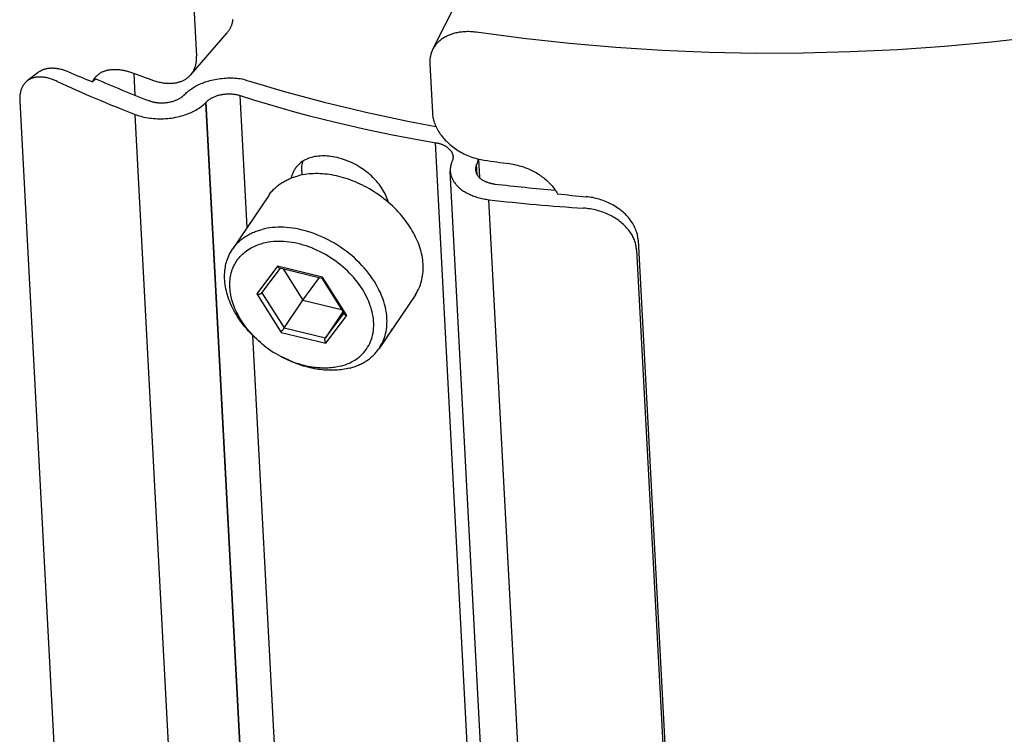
# Model space of a CAD drawing. Extents: x 0 to 1189, y 0 to 841.
# Tile 9 of 77: x 124 to 151, y 137 to 156. Entities that reach past the tile are written whole.
import ezdxf

# ---------------------------------------------------------------- set-up
doc = ezdxf.new("R2010")
doc.units = 0
doc.header["$LTSCALE"] = 65.395
doc.layers.add('connessioni_resistenze_c0_BL8', color=7, linetype='CONTINUOUS')

# ---------------------------------------------------------------- blocks, each defined once
blk = doc.blocks.new('CONNESSIONI_RESISTENZE_C0_BL8', base_point=(132.267, 184.912))
at = {"layer": 'connessioni_resistenze_c0_BL8', "color": 2, "linetype": 'CONTINUOUS'}
for p, q in [((135.997, 156.961), (135.346, 155.666)), ((128.74, 156.847), (128.812, 155.486)), ((128.651, 154.971), (129.663, 156.135)), ((135.267, 155.274), (135.339, 153.913)), ((124.425, 155.031), (124.128, 154.802)), ((126.021, 154.859), (125.933, 154.776)), ((127.117, 154.401), (127.086, 155.004)), ((123.919, 154.235), (125.489, 124.579)), ((128.474, 154.417), (128.488, 154.431)), ((130.209, 150.74), (130.016, 154.396)), ((129.067, 154.203), (129.08, 154.216)), ((130.751, 122.369), (129.067, 154.203)), ((130.765, 122.383), (129.08, 154.216)), ((128.795, 122.04), (127.111, 153.873)), ((137.105, 121.26), (135.421, 153.093)), ((136.613, 152.638), (136.64, 152.125)), ((135.886, 152.576), (135.879, 152.561)), ((136.562, 152.485), (136.556, 152.47)), ((136.569, 152.217), (136.556, 152.47)), ((136.577, 152.203), (136.562, 152.485)), ((131.725, 152.285), (131.729, 152.197)), ((137.518, 120.472), (135.834, 152.305)), ((130.808, 151.626), (129.805, 150.141)), ((138.59, 119.68), (136.905, 151.513)), ((141.032, 150.394), (142.601, 120.737)), ((140.987, 150.122), (142.557, 120.466)), ((131.053, 149.669), (130.479, 148.905)), ((130.62, 148.935), (131.132, 149.616)), ((132.297, 149.369), (131.053, 149.669)), ((131.108, 149.622), (132.275, 149.341)), ((131.207, 149.598), (131.755, 148.729)), ((131.755, 148.729), (132.211, 149.356)), ((132.275, 149.341), (132.903, 148.344)), ((132.275, 149.341), (132.275, 149.341)), ((132.289, 149.357), (132.285, 149.352)), ((132.968, 148.305), (132.297, 149.369)), ((130.479, 148.905), (131.15, 147.841)), ((130.622, 148.937), (131.237, 147.962)), ((134.868, 148.882), (133.865, 147.398)), ((131.755, 148.729), (132.823, 148.472)), ((132.863, 148.407), (132.377, 147.687)), ((132.377, 147.687), (132.888, 148.367)), ((132.394, 147.541), (132.968, 148.305)), ((131.237, 147.962), (132.377, 147.687)), ((131.519, 125.981), (130.367, 147.757)), ((131.15, 147.841), (132.394, 147.541)), ((131.184, 147.888), (131.2, 147.91)), ((131.2, 147.91), (131.215, 147.931))]:
    blk.add_line(p, q, dxfattribs=at)
for points in [[(155.934, 156.634), (154.662, 156.401), (153.386, 156.197), (152.106, 156.021), (150.809, 155.873), (149.509, 155.754), (148.207, 155.663), (146.904, 155.601), (145.602, 155.568), (144.3, 155.563), (142.998, 155.588), (141.696, 155.642), (140.415, 155.724), (139.136, 155.834), (137.859, 155.974)], [(129.663, 156.135), (129.672, 156.146), (129.682, 156.158), (129.691, 156.17), (129.7, 156.182), (129.709, 156.195), (129.717, 156.208), (129.725, 156.22), (129.733, 156.234), (129.74, 156.247), (129.748, 156.26), (129.755, 156.274), (129.761, 156.288), (129.768, 156.303), (129.774, 156.317), (129.779, 156.332), (129.785, 156.346), (129.79, 156.361), (129.795, 156.376), (129.799, 156.391), (129.803, 156.407), (129.807, 156.423), (129.811, 156.439), (129.814, 156.455), (129.817, 156.471), (129.82, 156.487), (129.822, 156.503)], [(137.859, 155.974), (136.548, 156.149), (136.508, 156.153), (136.468, 156.157), (136.429, 156.16), (136.389, 156.162), (136.349, 156.163), (136.309, 156.163), (136.269, 156.162), (136.229, 156.16), (136.189, 156.157), (136.156, 156.153), (136.123, 156.149), (136.089, 156.145), (136.056, 156.139), (136.023, 156.133), (135.991, 156.126), (135.958, 156.118), (135.926, 156.109), (135.894, 156.099), (135.862, 156.089), (135.83, 156.078), (135.804, 156.067), (135.777, 156.056), (135.751, 156.044), (135.725, 156.032), (135.7, 156.018), (135.675, 156.004), (135.651, 155.99), (135.628, 155.976), (135.606, 155.96), (135.583, 155.944), (135.562, 155.928), (135.54, 155.91), (135.521, 155.893), (135.501, 155.875), (135.482, 155.856), (135.464, 155.837), (135.447, 155.817), (135.43, 155.797), (135.414, 155.776), (135.399, 155.755), (135.385, 155.734), (135.371, 155.711), (135.358, 155.689), (135.346, 155.666)], [(135.346, 155.666), (135.34, 155.653), (135.334, 155.64), (135.328, 155.627), (135.323, 155.614), (135.317, 155.601), (135.312, 155.588), (135.308, 155.574), (135.303, 155.561), (135.299, 155.547), (135.295, 155.534), (135.291, 155.52), (135.288, 155.506), (135.285, 155.492), (135.282, 155.478), (135.279, 155.464), (135.276, 155.449), (135.274, 155.435), (135.272, 155.42), (135.27, 155.406), (135.269, 155.391), (135.268, 155.376), (135.267, 155.362), (135.266, 155.347), (135.266, 155.332), (135.266, 155.318), (135.266, 155.303), (135.266, 155.288), (135.267, 155.274)], [(128.651, 154.971), (128.661, 154.982), (128.67, 154.993), (128.679, 155.005), (128.687, 155.017), (128.696, 155.028), (128.704, 155.041), (128.711, 155.053), (128.719, 155.065), (128.726, 155.078), (128.733, 155.091), (128.74, 155.105), (128.746, 155.118), (128.753, 155.132), (128.758, 155.145), (128.764, 155.159), (128.769, 155.173), (128.774, 155.187), (128.779, 155.201), (128.783, 155.218), (128.788, 155.234), (128.792, 155.25), (128.796, 155.267), (128.799, 155.284), (128.802, 155.3), (128.804, 155.317), (128.807, 155.334), (128.809, 155.351), (128.81, 155.368), (128.811, 155.385), (128.812, 155.402), (128.813, 155.419), (128.813, 155.436), (128.813, 155.453), (128.812, 155.469), (128.812, 155.486)], [(125.269, 155.047), (125.243, 155.058), (125.216, 155.068), (125.189, 155.078), (125.162, 155.087), (125.135, 155.096), (125.107, 155.104), (125.08, 155.112), (125.052, 155.119), (125.024, 155.125), (125.002, 155.13), (124.979, 155.134), (124.956, 155.138), (124.933, 155.141), (124.91, 155.144), (124.887, 155.146), (124.864, 155.148), (124.841, 155.149), (124.818, 155.149), (124.795, 155.149), (124.777, 155.148), (124.758, 155.147), (124.739, 155.146), (124.721, 155.144), (124.702, 155.142), (124.683, 155.139), (124.665, 155.135), (124.647, 155.132), (124.629, 155.127), (124.61, 155.122), (124.593, 155.117), (124.577, 155.112), (124.562, 155.106), (124.548, 155.101), (124.533, 155.094), (124.518, 155.088), (124.504, 155.08), (124.49, 155.073), (124.477, 155.065), (124.464, 155.057), (124.451, 155.049), (124.438, 155.04), (124.425, 155.031)], [(126.054, 154.945), (126.067, 154.957), (126.081, 154.969), (126.095, 154.98), (126.109, 154.991), (126.123, 155.002), (126.138, 155.012), (126.154, 155.021), (126.17, 155.031), (126.186, 155.039), (126.203, 155.048), (126.219, 155.056), (126.236, 155.063), (126.254, 155.07), (126.272, 155.077), (126.29, 155.083), (126.309, 155.088), (126.327, 155.093), (126.346, 155.098), (126.369, 155.103), (126.393, 155.108), (126.417, 155.111), (126.441, 155.114), (126.465, 155.117), (126.492, 155.119), (126.518, 155.12), (126.544, 155.12), (126.571, 155.12), (126.597, 155.119), (126.624, 155.118), (126.65, 155.115), (126.676, 155.113), (126.703, 155.109), (126.729, 155.105), (126.758, 155.1), (126.786, 155.095), (126.815, 155.089), (126.844, 155.082), (126.872, 155.075), (126.9, 155.067), (126.928, 155.059), (126.956, 155.05), (126.984, 155.04), (127.012, 155.031)], [(124.128, 154.802), (124.117, 154.793), (124.107, 154.784), (124.096, 154.775), (124.086, 154.765), (124.076, 154.755), (124.067, 154.745), (124.057, 154.735), (124.048, 154.724), (124.04, 154.713), (124.032, 154.701), (124.023, 154.689), (124.015, 154.677), (124.007, 154.664), (124, 154.652), (123.993, 154.639), (123.986, 154.625), (123.98, 154.612), (123.974, 154.598), (123.968, 154.585), (123.963, 154.571), (123.958, 154.556), (123.953, 154.54), (123.948, 154.525), (123.944, 154.509), (123.94, 154.494), (123.936, 154.478), (123.933, 154.462), (123.93, 154.446), (123.928, 154.43), (123.926, 154.414), (123.923, 154.394), (123.921, 154.374), (123.92, 154.355), (123.919, 154.335), (123.918, 154.315), (123.918, 154.295), (123.918, 154.275), (123.919, 154.255), (123.919, 154.235)], [(124.954, 154.788), (124.928, 154.799), (124.902, 154.811), (124.876, 154.822), (124.849, 154.832), (124.823, 154.842), (124.796, 154.851), (124.769, 154.86), (124.741, 154.868), (124.714, 154.875), (124.692, 154.881), (124.67, 154.886), (124.647, 154.891), (124.625, 154.895), (124.603, 154.898), (124.58, 154.901), (124.558, 154.904), (124.535, 154.906), (124.512, 154.907), (124.489, 154.908), (124.471, 154.908), (124.453, 154.908), (124.435, 154.907), (124.417, 154.906), (124.398, 154.904), (124.38, 154.902), (124.362, 154.9), (124.344, 154.896), (124.326, 154.893), (124.309, 154.888), (124.291, 154.884), (124.276, 154.879), (124.262, 154.874), (124.247, 154.869), (124.233, 154.863), (124.219, 154.857), (124.205, 154.85), (124.191, 154.843), (124.178, 154.836), (124.165, 154.828), (124.153, 154.82), (124.14, 154.811), (124.128, 154.802)], [(125.933, 154.776), (125.937, 154.785), (125.942, 154.793), (125.946, 154.802), (125.951, 154.81), (125.955, 154.818), (125.96, 154.827), (125.965, 154.835), (125.97, 154.843), (125.975, 154.851), (125.981, 154.859), (125.986, 154.867), (125.992, 154.874), (125.998, 154.882), (126.003, 154.889), (126.009, 154.897), (126.015, 154.904), (126.021, 154.911), (126.028, 154.918), (126.034, 154.925), (126.041, 154.932), (126.047, 154.938), (126.054, 154.945)], [(127.624, 154.812), (127.653, 154.802), (127.683, 154.792), (127.714, 154.784), (127.744, 154.775), (127.774, 154.768), (127.805, 154.761), (127.836, 154.755), (127.867, 154.749), (127.898, 154.744), (127.929, 154.74), (127.955, 154.738), (127.981, 154.735), (128.007, 154.734), (128.033, 154.733), (128.059, 154.732), (128.085, 154.733), (128.111, 154.733), (128.137, 154.735), (128.163, 154.737), (128.188, 154.74), (128.214, 154.743), (128.236, 154.747), (128.258, 154.751), (128.279, 154.756), (128.301, 154.761), (128.322, 154.767), (128.343, 154.773), (128.363, 154.78), (128.383, 154.787), (128.403, 154.795), (128.422, 154.803), (128.442, 154.812), (128.46, 154.822), (128.479, 154.831), (128.496, 154.842), (128.514, 154.852), (128.531, 154.864), (128.547, 154.875), (128.564, 154.888), (128.579, 154.9), (128.595, 154.914), (128.61, 154.927), (128.624, 154.941), (128.638, 154.956), (128.651, 154.971)], [(128.488, 154.431), (128.512, 154.455), (128.537, 154.478), (128.562, 154.501), (128.588, 154.522), (128.615, 154.543), (128.643, 154.564), (128.671, 154.583), (128.699, 154.602), (128.728, 154.62), (128.757, 154.637), (128.787, 154.654), (128.824, 154.673), (128.861, 154.692), (128.898, 154.709), (128.936, 154.726), (128.974, 154.741), (129.014, 154.757), (129.055, 154.771), (129.096, 154.784), (129.138, 154.797), (129.179, 154.809), (129.228, 154.821), (129.276, 154.832), (129.325, 154.842), (129.375, 154.851), (129.424, 154.859), (129.474, 154.866), (129.523, 154.871), (129.573, 154.876), (129.623, 154.879), (129.673, 154.881), (129.723, 154.882), (129.773, 154.882), (129.823, 154.881), (129.873, 154.878), (129.923, 154.875), (129.973, 154.87), (130.023, 154.864), (130.072, 154.857)], [(130.344, 154.773), (130.653, 154.68), (130.962, 154.59), (131.272, 154.501), (131.583, 154.415), (131.965, 154.313), (132.348, 154.213), (132.731, 154.117), (133.116, 154.024), (133.501, 153.935), (133.887, 153.849), (134.273, 153.766), (134.661, 153.686), (135.049, 153.609), (135.437, 153.535)], [(127.496, 154.253), (127.518, 154.245), (127.54, 154.237), (127.563, 154.23), (127.585, 154.224), (127.608, 154.219), (127.631, 154.213), (127.654, 154.209), (127.677, 154.205), (127.7, 154.201), (127.723, 154.199), (127.747, 154.196), (127.774, 154.194), (127.801, 154.193), (127.828, 154.192), (127.855, 154.192), (127.882, 154.192), (127.909, 154.193), (127.936, 154.195), (127.963, 154.198), (127.99, 154.201), (128.017, 154.205), (128.043, 154.209), (128.068, 154.214), (128.094, 154.22), (128.119, 154.226), (128.144, 154.233), (128.169, 154.24), (128.194, 154.248), (128.219, 154.257), (128.243, 154.267), (128.267, 154.277), (128.285, 154.285), (128.302, 154.294), (128.319, 154.303), (128.336, 154.312), (128.353, 154.322), (128.369, 154.332), (128.385, 154.343), (128.401, 154.354), (128.416, 154.365), (128.431, 154.377), (128.446, 154.39), (128.46, 154.403)], [(129.08, 154.216), (129.093, 154.229), (129.107, 154.242), (129.121, 154.254), (129.135, 154.266), (129.15, 154.277), (129.165, 154.288), (129.18, 154.298), (129.196, 154.308), (129.212, 154.318), (129.228, 154.327), (129.244, 154.335), (129.261, 154.344), (129.282, 154.354), (129.303, 154.363), (129.324, 154.372), (129.345, 154.38), (129.367, 154.387), (129.389, 154.395), (129.411, 154.401), (129.433, 154.407), (129.455, 154.413), (129.478, 154.418), (129.5, 154.422), (129.527, 154.427), (129.553, 154.431), (129.579, 154.434), (129.605, 154.437), (129.632, 154.439), (129.658, 154.441), (129.685, 154.442), (129.712, 154.442), (129.738, 154.441), (129.765, 154.44), (129.79, 154.439), (129.816, 154.437), (129.841, 154.434), (129.867, 154.43), (129.892, 154.426), (129.917, 154.422), (129.942, 154.416), (129.967, 154.41), (129.991, 154.403), (130.016, 154.396)], [(130.016, 154.396), (130.39, 154.278), (130.765, 154.164), (131.141, 154.054), (131.519, 153.948), (131.897, 153.847), (132.277, 153.749), (132.658, 153.655), (133.05, 153.563), (133.443, 153.474), (133.837, 153.39), (134.232, 153.31), (134.628, 153.234), (135.024, 153.161)], [(127.111, 153.873), (127.151, 153.859), (127.191, 153.845), (127.232, 153.832), (127.274, 153.82), (127.315, 153.81), (127.357, 153.8), (127.41, 153.789), (127.463, 153.779), (127.517, 153.771), (127.57, 153.765), (127.624, 153.759), (127.68, 153.755), (127.735, 153.753), (127.791, 153.751), (127.846, 153.751), (127.902, 153.753), (127.957, 153.756), (128.013, 153.76), (128.068, 153.766), (128.123, 153.773), (128.178, 153.782), (128.232, 153.792), (128.285, 153.803), (128.338, 153.815), (128.391, 153.829), (128.443, 153.844), (128.484, 153.857), (128.525, 153.872), (128.566, 153.887), (128.606, 153.903), (128.646, 153.92), (128.685, 153.938), (128.722, 153.956), (128.758, 153.974), (128.793, 153.994), (128.828, 154.015), (128.863, 154.036), (128.896, 154.059), (128.927, 154.08), (128.956, 154.103), (128.985, 154.127), (129.013, 154.151), (129.041, 154.176), (129.067, 154.203)], [(135.339, 153.913), (135.341, 153.881), (135.345, 153.85), (135.349, 153.818), (135.355, 153.787), (135.361, 153.755), (135.369, 153.724), (135.378, 153.693), (135.39, 153.655), (135.403, 153.618), (135.417, 153.581), (135.433, 153.545), (135.45, 153.509), (135.468, 153.473), (135.489, 153.436), (135.51, 153.4), (135.533, 153.365), (135.557, 153.33), (135.582, 153.296), (135.608, 153.263), (135.636, 153.228), (135.664, 153.195), (135.694, 153.162), (135.725, 153.131), (135.757, 153.1), (135.789, 153.07), (135.823, 153.039), (135.858, 153.01), (135.894, 152.982), (135.93, 152.954), (135.967, 152.928), (136.005, 152.902), (136.044, 152.877), (136.084, 152.853), (136.124, 152.83), (136.164, 152.807), (136.206, 152.786), (136.247, 152.766), (136.293, 152.745), (136.339, 152.726), (136.386, 152.707), (136.433, 152.69), (136.481, 152.674), (136.529, 152.66), (136.578, 152.646), (136.627, 152.634), (136.676, 152.624), (136.725, 152.615), (136.774, 152.607)], [(135.024, 153.161), (135.439, 153.09), (135.457, 153.086), (135.474, 153.083), (135.492, 153.079), (135.51, 153.074), (135.527, 153.069), (135.545, 153.064), (135.562, 153.058), (135.579, 153.052), (135.596, 153.046), (135.613, 153.039), (135.627, 153.034), (135.64, 153.027), (135.654, 153.021), (135.667, 153.015), (135.68, 153.008), (135.693, 153), (135.706, 152.993), (135.719, 152.985), (135.731, 152.977), (135.743, 152.968), (135.755, 152.96), (135.767, 152.951), (135.777, 152.942), (135.788, 152.933), (135.797, 152.924), (135.807, 152.915), (135.816, 152.906), (135.825, 152.896), (135.833, 152.886), (135.841, 152.877), (135.849, 152.867), (135.856, 152.856), (135.863, 152.846), (135.869, 152.835), (135.875, 152.825), (135.88, 152.815), (135.885, 152.804), (135.889, 152.793), (135.893, 152.782), (135.897, 152.771), (135.9, 152.76), (135.903, 152.749), (135.905, 152.738), (135.907, 152.727), (135.908, 152.715), (135.909, 152.704)], [(134.121, 151.439), (134.106, 151.488), (134.09, 151.536), (134.072, 151.584), (134.051, 151.631), (134.029, 151.677), (134.006, 151.723), (133.98, 151.767), (133.953, 151.812), (133.925, 151.855), (133.895, 151.897), (133.864, 151.939), (133.831, 151.979), (133.798, 152.019), (133.763, 152.057), (133.728, 152.094), (133.692, 152.131), (133.651, 152.169), (133.609, 152.207), (133.567, 152.243), (133.523, 152.278), (133.479, 152.312), (133.433, 152.345), (133.386, 152.377), (133.339, 152.408), (133.284, 152.441), (133.228, 152.473), (133.171, 152.503), (133.114, 152.531), (133.056, 152.558), (132.996, 152.583), (132.937, 152.606), (132.879, 152.626), (132.821, 152.645), (132.762, 152.662), (132.703, 152.677), (132.643, 152.69), (132.583, 152.701), (132.523, 152.71), (132.474, 152.716), (132.426, 152.72), (132.377, 152.723), (132.328, 152.724), (132.279, 152.724), (132.23, 152.721), (132.182, 152.717), (132.134, 152.711), (132.089, 152.704), (132.046, 152.695), (132.002, 152.684), (131.959, 152.672), (131.919, 152.658), (131.88, 152.643), (131.841, 152.626), (131.804, 152.607), (131.769, 152.587), (131.735, 152.565), (131.702, 152.542), (131.671, 152.517), (131.641, 152.491), (131.614, 152.463), (131.587, 152.434), (131.563, 152.403)], [(135.909, 152.704), (135.909, 152.699), (135.909, 152.695), (135.909, 152.69), (135.909, 152.685), (135.909, 152.681), (135.909, 152.676), (135.909, 152.671), (135.908, 152.667), (135.908, 152.662), (135.907, 152.657), (135.907, 152.653), (135.906, 152.648), (135.905, 152.643), (135.904, 152.638), (135.904, 152.634), (135.903, 152.629), (135.902, 152.624), (135.9, 152.62), (135.899, 152.615), (135.898, 152.611), (135.897, 152.606), (135.895, 152.602), (135.894, 152.597), (135.892, 152.593)], [(136.604, 152.64), (136.603, 152.632), (136.602, 152.625), (136.6, 152.617), (136.599, 152.609), (136.598, 152.601), (136.596, 152.593), (136.594, 152.585), (136.592, 152.577), (136.59, 152.57), (136.588, 152.562), (136.586, 152.554), (136.584, 152.546), (136.581, 152.538), (136.579, 152.531), (136.576, 152.523), (136.574, 152.515), (136.571, 152.508), (136.568, 152.5), (136.565, 152.493), (136.562, 152.485)], [(131.563, 152.403), (131.555, 152.394), (131.548, 152.384), (131.541, 152.374), (131.535, 152.363), (131.528, 152.353), (131.522, 152.343), (131.515, 152.332), (131.509, 152.321), (131.503, 152.311), (131.498, 152.3), (131.492, 152.289), (131.487, 152.278), (131.482, 152.266), (131.477, 152.255), (131.472, 152.243), (131.467, 152.232), (131.463, 152.22), (131.459, 152.208), (131.455, 152.196), (131.451, 152.184), (131.447, 152.172), (131.444, 152.16), (131.441, 152.148), (131.438, 152.135), (131.435, 152.123), (131.432, 152.111)], [(131.725, 152.285), (131.724, 152.298), (131.723, 152.311), (131.723, 152.324), (131.723, 152.336), (131.723, 152.349), (131.723, 152.362), (131.724, 152.375), (131.725, 152.388), (131.725, 152.401), (131.726, 152.414), (131.728, 152.427), (131.729, 152.44), (131.73, 152.453), (131.732, 152.466), (131.734, 152.478), (131.736, 152.491), (131.739, 152.504), (131.741, 152.517), (131.744, 152.53), (131.747, 152.542), (131.75, 152.555), (131.753, 152.567), (131.757, 152.58)], [(135.869, 152.533), (135.865, 152.524), (135.862, 152.515), (135.859, 152.505), (135.856, 152.496), (135.854, 152.486), (135.851, 152.477), (135.849, 152.467), (135.847, 152.458), (135.845, 152.448), (135.843, 152.439), (135.841, 152.429), (135.839, 152.419), (135.838, 152.41), (135.837, 152.4), (135.836, 152.391), (135.835, 152.381), (135.834, 152.372), (135.833, 152.362), (135.833, 152.353), (135.833, 152.343), (135.833, 152.333), (135.833, 152.324), (135.833, 152.314), (135.834, 152.305)], [(136.556, 152.47), (136.554, 152.465), (136.552, 152.46), (136.55, 152.455), (136.548, 152.451), (136.547, 152.446), (136.545, 152.441), (136.544, 152.436), (136.542, 152.431), (136.541, 152.426), (136.54, 152.421), (136.539, 152.416), (136.538, 152.411), (136.537, 152.406), (136.536, 152.401), (136.535, 152.396), (136.534, 152.391), (136.534, 152.386), (136.533, 152.381), (136.533, 152.376), (136.533, 152.371), (136.532, 152.366), (136.532, 152.362), (136.532, 152.357), (136.532, 152.352), (136.532, 152.347), (136.533, 152.342)], [(136.533, 152.342), (136.533, 152.33), (136.535, 152.318), (136.537, 152.306), (136.539, 152.294), (136.542, 152.283), (136.546, 152.271), (136.549, 152.261), (136.553, 152.251), (136.557, 152.241), (136.561, 152.231), (136.566, 152.222), (136.571, 152.212), (136.577, 152.203), (136.584, 152.192), (136.591, 152.181), (136.599, 152.17), (136.608, 152.16), (136.616, 152.15), (136.625, 152.14), (136.635, 152.13), (136.645, 152.12), (136.656, 152.11), (136.667, 152.101), (136.678, 152.092), (136.69, 152.083), (136.703, 152.074), (136.716, 152.065), (136.729, 152.056), (136.743, 152.048), (136.757, 152.04), (136.771, 152.033), (136.786, 152.026), (136.8, 152.019), (136.815, 152.012), (136.83, 152.006), (136.844, 152), (136.86, 151.994), (136.878, 151.988), (136.897, 151.982), (136.915, 151.976), (136.934, 151.971), (136.953, 151.966), (136.972, 151.962), (136.991, 151.958), (137.011, 151.954), (137.03, 151.951), (137.049, 151.948), (137.069, 151.946)], [(137.469, 152.51), (137.515, 152.504), (137.561, 152.496), (137.607, 152.487), (137.652, 152.477), (137.697, 152.466), (137.742, 152.454), (137.787, 152.441), (137.831, 152.427), (137.875, 152.412), (137.915, 152.397), (137.955, 152.382), (137.994, 152.366), (138.032, 152.349), (138.071, 152.331), (138.108, 152.312), (138.145, 152.293), (138.182, 152.273), (138.219, 152.252), (138.255, 152.23), (138.289, 152.208), (138.323, 152.186), (138.356, 152.162), (138.389, 152.138), (138.421, 152.113), (138.453, 152.088), (138.484, 152.061), (138.515, 152.034), (138.544, 152.006), (138.574, 151.978), (138.6, 151.95), (138.626, 151.922), (138.651, 151.893), (138.675, 151.864), (138.699, 151.834), (138.721, 151.803), (138.743, 151.772), (138.764, 151.74), (138.783, 151.708), (138.802, 151.675)], [(130.808, 151.626), (130.825, 151.65), (130.843, 151.675), (130.861, 151.699), (130.88, 151.722), (130.9, 151.745), (130.92, 151.768), (130.941, 151.79), (130.962, 151.811), (130.984, 151.832), (131.007, 151.853), (131.03, 151.873), (131.054, 151.893), (131.078, 151.912), (131.102, 151.931), (131.127, 151.949), (131.153, 151.966), (131.179, 151.984), (131.206, 152), (131.234, 152.016), (131.262, 152.032), (131.29, 152.047), (131.318, 152.061), (131.347, 152.075), (131.376, 152.088), (131.407, 152.101), (131.438, 152.113), (131.469, 152.125), (131.5, 152.136), (131.532, 152.146), (131.564, 152.156), (131.596, 152.165), (131.628, 152.174)], [(134.121, 151.439), (134.06, 151.49), (133.997, 151.54), (133.934, 151.589), (133.869, 151.636), (133.804, 151.681), (133.737, 151.725), (133.669, 151.768), (133.6, 151.809), (133.531, 151.848), (133.468, 151.882), (133.405, 151.914), (133.34, 151.945), (133.276, 151.974), (133.21, 152.003), (133.146, 152.029), (133.08, 152.054), (133.015, 152.077), (132.948, 152.099), (132.882, 152.12), (132.816, 152.138), (132.751, 152.155), (132.685, 152.171), (132.619, 152.184), (132.552, 152.197), (132.488, 152.207), (132.423, 152.216), (132.359, 152.223), (132.294, 152.228), (132.229, 152.232), (132.168, 152.234), (132.107, 152.234), (132.047, 152.232), (131.986, 152.229), (131.926, 152.225), (131.866, 152.218), (131.806, 152.21), (131.746, 152.2), (131.687, 152.188), (131.628, 152.174)], [(135.834, 152.305), (135.835, 152.281), (135.838, 152.257), (135.842, 152.233), (135.847, 152.21), (135.853, 152.186), (135.86, 152.163), (135.866, 152.143), (135.874, 152.123), (135.882, 152.104), (135.891, 152.084), (135.901, 152.065), (135.911, 152.046), (135.922, 152.028), (135.936, 152.005), (135.951, 151.984), (135.967, 151.962), (135.984, 151.941), (136.001, 151.921), (136.019, 151.902), (136.039, 151.881), (136.059, 151.861), (136.081, 151.842), (136.103, 151.823), (136.125, 151.805), (136.148, 151.788), (136.173, 151.77), (136.199, 151.753), (136.225, 151.736), (136.251, 151.72), (136.278, 151.705), (136.305, 151.69), (136.335, 151.675), (136.365, 151.661), (136.395, 151.647), (136.426, 151.634), (136.456, 151.622), (136.488, 151.61), (136.524, 151.597), (136.562, 151.585), (136.599, 151.574), (136.637, 151.564), (136.675, 151.554), (136.713, 151.545), (136.751, 151.537), (136.79, 151.53), (136.828, 151.524), (136.867, 151.518), (136.905, 151.513)], [(141.032, 150.394), (141.029, 150.425), (141.026, 150.456), (141.022, 150.487), (141.016, 150.517), (141.01, 150.548), (141.002, 150.578), (140.994, 150.608), (140.982, 150.645), (140.969, 150.68), (140.954, 150.716), (140.939, 150.75), (140.922, 150.784), (140.904, 150.818), (140.884, 150.853), (140.862, 150.887), (140.84, 150.92), (140.816, 150.953), (140.792, 150.984), (140.766, 151.015), (140.738, 151.047), (140.709, 151.078), (140.68, 151.108), (140.649, 151.137), (140.618, 151.166), (140.585, 151.193), (140.551, 151.221), (140.516, 151.247), (140.48, 151.273), (140.444, 151.298), (140.407, 151.322), (140.369, 151.345), (140.33, 151.367), (140.29, 151.389), (140.25, 151.409), (140.209, 151.429), (140.167, 151.447), (140.126, 151.465), (140.083, 151.481), (140.04, 151.497), (139.996, 151.512), (139.953, 151.525), (139.909, 151.538), (139.864, 151.549), (139.82, 151.559), (139.775, 151.569), (139.731, 151.577), (139.686, 151.584), (139.64, 151.59), (139.595, 151.594)], [(134.868, 148.882), (134.895, 148.925), (134.921, 148.969), (134.945, 149.014), (134.967, 149.059), (134.987, 149.106), (135.005, 149.153), (135.022, 149.203), (135.037, 149.253), (135.05, 149.304), (135.06, 149.355), (135.069, 149.407), (135.076, 149.458), (135.081, 149.513), (135.084, 149.568), (135.085, 149.623), (135.085, 149.678), (135.082, 149.733), (135.078, 149.788), (135.071, 149.846), (135.062, 149.904), (135.052, 149.961), (135.04, 150.019), (135.026, 150.075), (135.01, 150.132), (134.992, 150.191), (134.972, 150.25), (134.95, 150.308), (134.927, 150.366), (134.902, 150.423), (134.875, 150.479), (134.846, 150.538), (134.815, 150.596), (134.783, 150.653), (134.749, 150.71), (134.714, 150.765), (134.678, 150.82), (134.635, 150.882), (134.589, 150.943), (134.543, 151.003), (134.495, 151.062), (134.445, 151.12), (134.394, 151.176), (134.342, 151.231), (134.288, 151.285), (134.233, 151.338), (134.178, 151.389), (134.121, 151.439)], [(140.987, 150.122), (140.985, 150.153), (140.982, 150.184), (140.977, 150.215), (140.971, 150.246), (140.965, 150.276), (140.957, 150.307), (140.948, 150.337), (140.938, 150.368), (140.927, 150.398), (140.915, 150.429), (140.901, 150.458), (140.887, 150.488), (140.872, 150.517), (140.856, 150.545), (140.835, 150.579), (140.813, 150.613), (140.79, 150.645), (140.766, 150.677), (140.74, 150.708), (140.714, 150.738), (140.685, 150.769), (140.656, 150.799), (140.625, 150.828), (140.594, 150.857), (140.562, 150.884), (140.529, 150.91), (140.494, 150.936), (140.458, 150.962), (140.421, 150.986), (140.384, 151.01), (140.346, 151.032), (140.308, 151.054), (140.267, 151.075), (140.227, 151.095), (140.186, 151.114), (140.144, 151.132), (140.102, 151.149), (140.059, 151.165), (140.016, 151.18), (139.972, 151.194), (139.928, 151.207), (139.883, 151.219), (139.839, 151.23), (139.793, 151.24), (139.748, 151.249), (139.703, 151.257), (139.657, 151.264), (139.612, 151.269), (139.566, 151.274), (139.52, 151.277)], [(129.805, 150.141), (129.822, 150.166), (129.84, 150.19), (129.858, 150.214), (129.877, 150.238), (129.897, 150.261), (129.917, 150.283), (129.938, 150.305), (129.959, 150.327), (129.981, 150.348), (130.004, 150.369), (130.027, 150.389), (130.051, 150.409), (130.075, 150.428), (130.099, 150.447), (130.124, 150.465), (130.15, 150.482), (130.176, 150.499), (130.203, 150.516), (130.231, 150.532), (130.259, 150.548), (130.287, 150.563), (130.315, 150.577), (130.344, 150.591), (130.373, 150.604), (130.404, 150.617), (130.435, 150.629), (130.466, 150.641), (130.497, 150.652), (130.529, 150.662), (130.561, 150.672), (130.593, 150.681), (130.625, 150.69)], [(133.865, 147.398), (133.895, 147.445), (133.923, 147.493), (133.949, 147.543), (133.972, 147.594), (133.994, 147.645), (134.013, 147.699), (134.03, 147.754), (134.044, 147.81), (134.057, 147.866), (134.066, 147.922), (134.074, 147.981), (134.079, 148.041), (134.082, 148.101), (134.083, 148.161), (134.081, 148.221), (134.075, 148.299), (134.066, 148.378), (134.053, 148.456), (134.037, 148.534), (134.016, 148.617), (133.991, 148.699), (133.963, 148.781), (133.932, 148.861), (133.898, 148.94), (133.861, 149.018), (133.822, 149.094), (133.78, 149.169), (133.732, 149.249), (133.682, 149.326), (133.629, 149.402), (133.574, 149.476), (133.514, 149.551), (133.452, 149.624), (133.388, 149.695), (133.322, 149.764), (133.252, 149.833), (133.181, 149.899), (133.107, 149.964), (133.032, 150.026), (132.954, 150.087), (132.874, 150.146), (132.793, 150.202), (132.711, 150.256), (132.627, 150.307), (132.541, 150.356), (132.454, 150.403), (132.366, 150.447), (132.279, 150.488), (132.19, 150.526), (132.1, 150.561), (132.008, 150.594), (131.919, 150.623), (131.829, 150.65), (131.738, 150.673), (131.646, 150.694), (131.557, 150.711), (131.468, 150.725), (131.379, 150.736), (131.289, 150.744), (131.214, 150.748), (131.14, 150.75), (131.066, 150.749), (130.991, 150.746), (130.917, 150.74), (130.843, 150.732), (130.77, 150.72), (130.697, 150.707), (130.625, 150.69)], [(130.586, 147.556), (130.528, 147.606), (130.471, 147.657), (130.414, 147.71), (130.359, 147.764), (130.306, 147.819), (130.253, 147.876), (130.202, 147.934), (130.152, 147.993), (130.104, 148.053), (130.058, 148.115), (130.013, 148.177), (129.975, 148.233), (129.939, 148.289), (129.904, 148.346), (129.871, 148.404), (129.839, 148.462), (129.808, 148.522), (129.781, 148.579), (129.755, 148.636), (129.731, 148.695), (129.708, 148.754), (129.687, 148.814), (129.668, 148.874), (129.652, 148.931), (129.637, 148.989), (129.624, 149.047), (129.613, 149.105), (129.604, 149.164), (129.597, 149.223), (129.592, 149.278), (129.589, 149.334), (129.587, 149.39), (129.588, 149.446), (129.591, 149.501), (129.596, 149.557), (129.602, 149.602), (129.609, 149.647), (129.617, 149.692), (129.627, 149.736), (129.639, 149.78), (129.652, 149.824), (129.666, 149.867), (129.684, 149.915), (129.705, 149.962), (129.727, 150.008), (129.751, 150.054), (129.777, 150.098), (129.805, 150.141)], [(130.587, 147.556), (130.531, 147.605), (130.476, 147.656), (130.423, 147.708), (130.371, 147.761), (130.32, 147.816), (130.271, 147.872), (130.223, 147.929), (130.179, 147.985), (130.137, 148.042), (130.096, 148.1), (130.057, 148.159), (130.02, 148.219), (129.984, 148.28), (129.95, 148.343), (129.924, 148.394), (129.899, 148.447), (129.876, 148.499), (129.854, 148.553), (129.834, 148.607), (129.816, 148.661), (129.799, 148.717), (129.783, 148.772), (129.771, 148.824), (129.76, 148.876), (129.751, 148.928), (129.744, 148.981), (129.738, 149.033), (129.735, 149.086), (129.733, 149.139), (129.733, 149.192), (129.735, 149.242), (129.739, 149.291), (129.745, 149.341), (129.753, 149.39), (129.762, 149.437), (129.774, 149.484), (129.787, 149.53), (129.802, 149.576), (129.819, 149.62), (129.838, 149.664), (129.859, 149.706), (129.881, 149.748), (129.905, 149.788), (129.931, 149.827), (129.958, 149.865), (129.987, 149.902), (130.018, 149.938), (130.05, 149.972), (130.084, 150.005), (130.12, 150.037), (130.157, 150.068), (130.195, 150.097), (130.235, 150.124), (130.276, 150.15), (130.32, 150.176), (130.365, 150.199), (130.411, 150.221), (130.458, 150.242), (130.506, 150.26), (130.554, 150.277), (130.603, 150.292), (130.652, 150.305)], [(132.795, 146.904), (132.858, 146.922), (132.921, 146.942), (132.983, 146.965), (133.043, 146.992), (133.102, 147.021), (133.156, 147.051), (133.209, 147.083), (133.26, 147.119), (133.309, 147.157), (133.356, 147.198), (133.399, 147.24), (133.44, 147.284), (133.478, 147.33), (133.514, 147.379), (133.547, 147.429), (133.577, 147.481), (133.604, 147.535), (133.628, 147.591), (133.65, 147.648), (133.668, 147.705), (133.683, 147.766), (133.696, 147.828), (133.705, 147.891), (133.711, 147.953), (133.714, 148.016), (133.714, 148.083), (133.711, 148.15), (133.705, 148.217), (133.696, 148.284), (133.684, 148.35), (133.671, 148.407), (133.657, 148.465), (133.64, 148.521), (133.621, 148.579), (133.601, 148.636), (133.578, 148.693), (133.547, 148.764), (133.514, 148.833), (133.479, 148.901), (133.441, 148.968), (133.401, 149.033), (133.357, 149.101), (133.311, 149.167), (133.262, 149.232), (133.212, 149.295), (133.16, 149.357), (133.104, 149.419), (133.046, 149.48), (132.987, 149.539), (132.926, 149.596), (132.863, 149.651), (132.798, 149.706), (132.732, 149.759), (132.663, 149.81), (132.594, 149.859), (132.523, 149.906), (132.451, 149.951), (132.378, 149.994), (132.304, 150.035), (132.229, 150.073), (132.152, 150.11), (132.076, 150.144), (132, 150.176), (131.922, 150.205), (131.844, 150.232), (131.765, 150.257), (131.688, 150.278), (131.611, 150.297), (131.533, 150.314), (131.455, 150.328), (131.375, 150.34), (131.303, 150.348), (131.23, 150.354), (131.157, 150.357), (131.084, 150.358), (131.011, 150.357), (130.938, 150.352), (130.866, 150.345), (130.794, 150.335), (130.722, 150.322), (130.652, 150.305)], [(131.053, 149.669), (131.054, 149.667), (131.056, 149.665), (131.057, 149.663), (131.058, 149.661), (131.06, 149.659), (131.061, 149.657), (131.062, 149.655), (131.064, 149.654), (131.065, 149.652), (131.067, 149.65), (131.068, 149.648), (131.07, 149.646), (131.072, 149.645), (131.073, 149.643), (131.075, 149.641), (131.077, 149.64), (131.079, 149.638), (131.08, 149.637), (131.081, 149.636), (131.083, 149.635), (131.084, 149.634), (131.085, 149.633), (131.087, 149.632), (131.088, 149.631), (131.089, 149.63), (131.091, 149.629), (131.092, 149.628), (131.094, 149.628), (131.095, 149.627), (131.097, 149.626), (131.098, 149.625), (131.1, 149.625), (131.101, 149.624), (131.103, 149.623), (131.104, 149.623), (131.106, 149.623), (131.108, 149.622)], [(132.277, 149.343), (132.276, 149.342), (132.276, 149.342), (132.276, 149.342), (132.276, 149.341), (132.275, 149.341)], [(132.275, 149.341), (132.275, 149.341), (132.275, 149.341), (132.275, 149.341), (132.275, 149.341), (132.275, 149.341), (132.275, 149.341), (132.275, 149.341)], [(132.282, 149.348), (132.278, 149.344), (132.278, 149.344), (132.278, 149.343), (132.277, 149.343), (132.277, 149.343), (132.277, 149.343)], [(132.285, 149.352), (132.283, 149.35), (132.282, 149.348)], [(132.297, 149.369), (132.292, 149.361), (132.289, 149.357)], [(130.479, 148.905), (130.483, 148.904), (130.488, 148.903), (130.492, 148.902), (130.496, 148.901), (130.501, 148.901), (130.505, 148.9), (130.509, 148.9), (130.514, 148.9), (130.518, 148.9), (130.523, 148.9), (130.527, 148.9), (130.532, 148.9), (130.536, 148.9), (130.541, 148.9), (130.545, 148.901), (130.55, 148.901), (130.554, 148.902), (130.558, 148.903), (130.562, 148.904), (130.565, 148.904), (130.569, 148.905), (130.572, 148.906), (130.575, 148.907), (130.579, 148.908), (130.582, 148.909), (130.585, 148.911), (130.588, 148.912), (130.592, 148.913), (130.595, 148.915), (130.597, 148.916), (130.599, 148.917), (130.601, 148.919), (130.603, 148.92), (130.605, 148.921), (130.607, 148.922), (130.609, 148.924), (130.611, 148.925), (130.612, 148.927), (130.614, 148.928), (130.616, 148.93), (130.617, 148.932), (130.619, 148.934), (130.62, 148.935)], [(131.215, 147.931), (131.222, 147.941), (131.229, 147.951), (131.755, 148.729)], [(132.968, 148.305), (132.966, 148.305), (132.963, 148.306), (132.961, 148.307), (132.959, 148.307), (132.956, 148.308), (132.954, 148.309), (132.951, 148.31), (132.949, 148.311), (132.947, 148.312), (132.945, 148.312), (132.942, 148.313), (132.94, 148.314), (132.938, 148.315), (132.936, 148.317), (132.933, 148.318), (132.931, 148.319), (132.929, 148.32), (132.927, 148.321), (132.926, 148.322), (132.924, 148.323), (132.923, 148.324), (132.921, 148.325), (132.92, 148.326), (132.919, 148.327), (132.917, 148.328), (132.916, 148.329), (132.914, 148.331), (132.913, 148.332), (132.912, 148.333), (132.911, 148.334), (132.909, 148.336), (132.908, 148.337), (132.907, 148.338), (132.906, 148.34), (132.905, 148.341), (132.904, 148.343), (132.903, 148.344)], [(131.15, 147.841), (131.158, 147.852), (131.167, 147.864), (131.184, 147.888)], [(132.394, 147.541), (132.392, 147.544), (132.39, 147.548), (132.388, 147.552), (132.385, 147.556), (132.384, 147.56), (132.382, 147.564), (132.38, 147.568), (132.378, 147.572), (132.377, 147.577), (132.375, 147.581), (132.374, 147.585), (132.372, 147.59), (132.371, 147.594), (132.37, 147.599), (132.369, 147.603), (132.368, 147.608), (132.367, 147.612), (132.367, 147.617), (132.366, 147.62), (132.366, 147.624), (132.365, 147.627), (132.365, 147.631), (132.365, 147.634), (132.365, 147.638), (132.365, 147.642), (132.365, 147.645), (132.365, 147.649), (132.366, 147.652), (132.366, 147.656), (132.367, 147.658), (132.367, 147.661), (132.368, 147.663), (132.368, 147.665), (132.369, 147.668), (132.369, 147.67), (132.37, 147.672), (132.371, 147.674), (132.372, 147.677), (132.373, 147.679), (132.374, 147.681), (132.375, 147.683), (132.376, 147.685), (132.377, 147.687)], [(133.045, 146.85), (132.997, 146.838), (132.95, 146.828), (132.902, 146.819), (132.853, 146.812), (132.805, 146.805), (132.756, 146.8), (132.707, 146.796), (132.658, 146.793), (132.609, 146.791), (132.557, 146.79), (132.504, 146.79), (132.451, 146.792), (132.399, 146.794), (132.346, 146.798), (132.294, 146.803), (132.242, 146.809), (132.19, 146.816), (132.138, 146.824), (132.077, 146.835), (132.016, 146.847), (131.955, 146.861), (131.895, 146.875), (131.834, 146.892), (131.773, 146.909), (131.712, 146.928), (131.652, 146.949), (131.59, 146.971), (131.529, 146.994), (131.469, 147.018), (131.409, 147.044), (131.349, 147.071), (131.29, 147.099), (131.232, 147.128), (131.174, 147.158)], [(132.795, 146.904), (132.753, 146.894), (132.71, 146.885), (132.667, 146.877), (132.624, 146.87), (132.58, 146.865), (132.537, 146.86), (132.493, 146.856), (132.449, 146.854), (132.405, 146.852), (132.361, 146.851), (132.317, 146.852), (132.273, 146.853), (132.229, 146.855), (132.185, 146.858), (132.141, 146.862), (132.097, 146.867), (132.054, 146.872), (132.01, 146.879), (131.957, 146.888), (131.903, 146.898), (131.85, 146.909), (131.797, 146.922), (131.745, 146.935), (131.693, 146.95), (131.641, 146.966), (131.589, 146.982), (131.536, 147.001), (131.483, 147.02), (131.431, 147.041), (131.379, 147.062), (131.327, 147.085), (131.276, 147.109), (131.225, 147.133), (131.175, 147.159)], [(133.045, 146.85), (133.077, 146.858), (133.109, 146.867), (133.141, 146.877), (133.173, 146.888), (133.204, 146.899), (133.235, 146.91), (133.266, 146.923), (133.297, 146.936), (133.326, 146.949), (133.355, 146.963), (133.383, 146.977), (133.411, 146.992), (133.439, 147.007), (133.467, 147.023), (133.494, 147.04), (133.52, 147.058), (133.546, 147.075), (133.571, 147.093), (133.595, 147.111), (133.619, 147.131), (133.643, 147.15), (133.666, 147.171), (133.689, 147.191), (133.711, 147.213), (133.732, 147.234), (133.753, 147.256), (133.773, 147.279), (133.793, 147.302), (133.812, 147.325), (133.83, 147.349), (133.848, 147.373), (133.865, 147.398)]]:
    blk.add_lwpolyline(points, dxfattribs=at)
for centre, radius, start, end in [((141.004, 192.631), 40.745, 247.2828, 248.2914), ((138.9, 184.689), 32.994, 244.9961, 249.0643), ((139.238, 184.903), 32.822, 246.253, 249.0381), ((141.939, 195.849), 43.462, 249.9129, 250.7696), ((142.986, 196.223), 43.334, 252.6622, 253.0385), ((128.107, 154.772), 0.511, 313.6621, 315.9582), ((135.587, 152.7), 0.324, 337.4061, 340.5264), ((144.601, 206.521), 54.48, 261.7405, 262.4781), ((136.479, 152.311), 0.649, 157.409, 160.019), ((142.419, 197.038), 45.408, 263.2329, 265.3498), ((142.407, 197.895), 46.707, 263.2357, 266.4566), ((144.821, 207.361), 56.011, 263.8308, 264.6464), ((133.543, 148.273), 0.765, 317.7423, 329.3265), ((133.558, 148.264), 0.747, 329.3851, 334.3287), ((132.56, 149.851), 3.027, 229.3065, 230.0786), ((132.591, 149.888), 3.075, 230.0897, 241.8195), ((132.569, 149.85), 3.031, 241.8305, 242.6019)]:
    blk.add_arc(centre, radius, start, end, dxfattribs=at)

msp = doc.modelspace()

# ---------------------------------------------------------------- block references
at = {"layer": 'connessioni_resistenze_c0_BL8'}
msp.add_blockref('CONNESSIONI_RESISTENZE_C0_BL8', (132.267, 184.912), dxfattribs=at)

doc.saveas('drawing.dxf')
